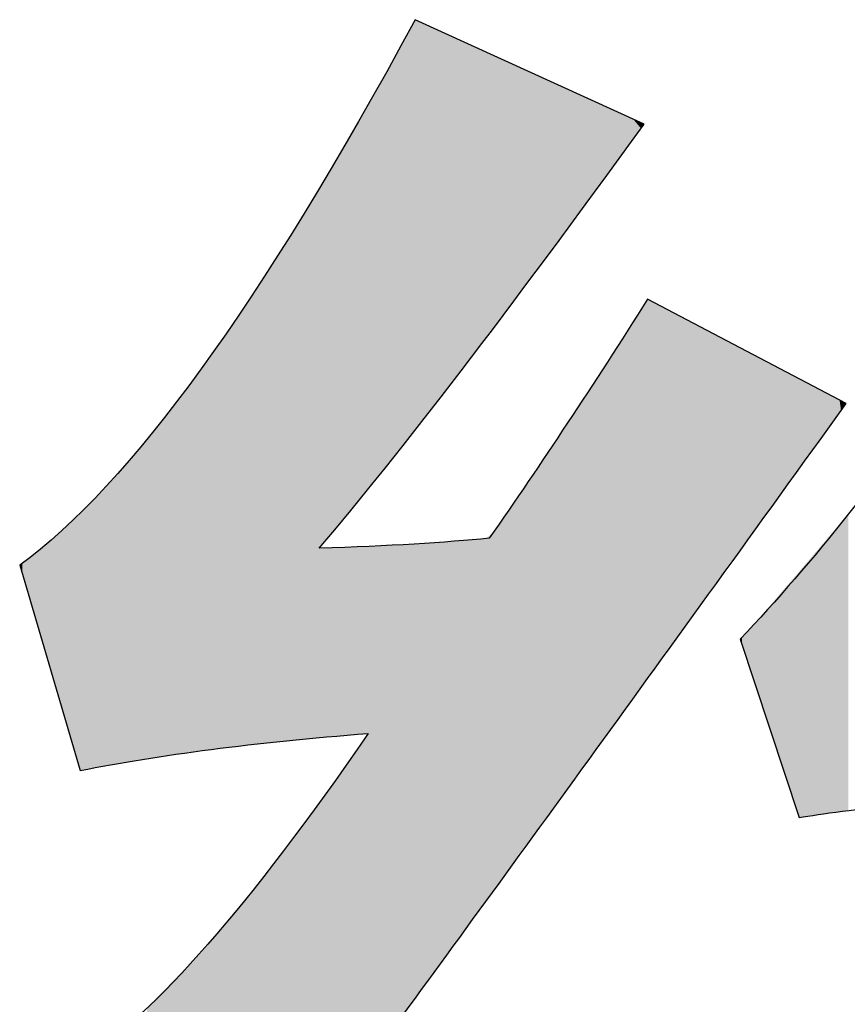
# Model space of a CAD drawing. Extents: x 68 to 125, y 76 to 211.
# Tile 38 of 89: x 68.36 to 69.54, y 196.67 to 198.08. Entities that reach past the tile are written whole.
import ezdxf

# ---------------------------------------------------------------- set-up
doc = ezdxf.new("R2010")
doc.units = 0
doc.layers.add('MAKE2D___U_53EF_U_89C1_U_0', color=7, linetype='CONTINUOUS')

# ---------------------------------------------------------------- blocks, each defined once
blk = doc.blocks.new('*U28')
at = {"layer": 'MAKE2D___U_53EF_U_89C1_U_0', "color": 252}
for points in [[(68.9212, 197.4922), (68.9037, 198.046), (68.9212, 198.078)], [(68.9238, 197.4956), (68.9212, 198.078), (68.9238, 198.0828)], [(68.9212, 197.4922), (68.9212, 198.078), (68.9238, 197.4956)], [(68.9238, 197.4956), (68.9238, 198.0828), (68.9239, 197.4957)], [(68.9239, 197.4957), (68.9238, 198.0828), (68.9239, 198.0827)], [(68.9239, 197.4957), (68.9239, 198.0827), (68.9243, 197.4962)], [(68.9243, 197.4962), (68.9239, 198.0827), (68.9243, 198.0825)], [(68.9243, 197.4962), (68.9243, 198.0825), (68.9295, 197.5029)], [(68.9295, 197.5029), (68.9243, 198.0825), (68.9295, 198.0802)], [(68.9295, 197.5029), (68.9295, 198.0802), (68.9386, 197.5146)], [(68.9386, 197.5146), (68.9295, 198.0802), (68.9386, 198.076)], [(68.9386, 197.5146), (68.9386, 198.076), (68.9509, 197.5303)], [(68.9509, 197.5303), (68.9386, 198.076), (68.9509, 198.0704)], [(68.9509, 197.5303), (68.9509, 198.0704), (68.9541, 197.5344)], [(68.9541, 197.5344), (68.9509, 198.0704), (68.9541, 198.069)], [(68.9541, 197.5344), (68.9541, 198.069), (68.9745, 197.5606)], [(68.9745, 197.5606), (68.9541, 198.069), (68.9745, 198.0597)], [(68.9745, 197.5606), (68.9745, 198.0597), (68.9817, 197.5698)], [(68.9817, 197.5698), (68.9745, 198.0597), (68.9817, 198.0564)], [(68.9817, 197.5698), (68.9817, 198.0564), (68.9895, 197.5799)], [(68.9895, 197.5799), (68.9817, 198.0564), (68.9895, 198.0528)], [(68.9032, 197.4692), (68.8934, 198.0275), (68.9032, 198.0451)], [(68.9037, 197.4698), (68.9032, 198.0451), (68.9037, 198.046)], [(68.9032, 197.4692), (68.9032, 198.0451), (68.9037, 197.4698)], [(68.9037, 197.4698), (68.9037, 198.046), (68.9212, 197.4922)], [(68.9895, 197.5799), (68.9895, 198.0528), (68.9927, 197.5841)], [(68.9927, 197.5841), (68.9895, 198.0528), (68.9927, 198.0514)], [(68.9927, 197.5841), (68.9927, 198.0514), (68.9934, 197.585)], [(68.9934, 197.585), (68.9927, 198.0514), (68.9934, 198.0511)], [(68.9934, 197.585), (68.9934, 198.0511), (69.0149, 197.6135)], [(69.0149, 197.6135), (68.9934, 198.0511), (69.0149, 198.0413)], [(68.8934, 197.4565), (68.8907, 198.0228), (68.8934, 198.0275)], [(68.8934, 197.4565), (68.8934, 198.0275), (68.9032, 197.4692)], [(69.0149, 197.6135), (69.0149, 198.0413), (69.0255, 197.6276)], [(69.0255, 197.6276), (69.0149, 198.0413), (69.0255, 198.0364)], [(69.0255, 197.6276), (69.0255, 198.0364), (69.0329, 197.6374)], [(69.0329, 197.6374), (69.0255, 198.0364), (69.0329, 198.033)], [(69.0329, 197.6374), (69.0329, 198.033), (69.0369, 197.6426)], [(69.0369, 197.6426), (69.0329, 198.033), (69.0369, 198.0312)], [(69.0369, 197.6426), (69.0369, 198.0312), (69.0422, 197.6497)], [(69.0422, 197.6497), (69.0369, 198.0312), (69.0422, 198.0288)], [(69.0422, 197.6497), (69.0422, 198.0288), (69.0825, 197.7031)], [(69.0825, 197.7031), (69.0422, 198.0288), (69.0825, 198.0104)], [(68.889, 197.4511), (68.883, 198.0091), (68.889, 198.0198)], [(68.8894, 197.4516), (68.889, 198.0198), (68.8894, 198.0205)], [(68.889, 197.4511), (68.889, 198.0198), (68.8894, 197.4516)], [(68.8907, 197.4532), (68.8894, 198.0205), (68.8907, 198.0228)], [(68.8894, 197.4516), (68.8894, 198.0205), (68.8907, 197.4532)], [(68.8907, 197.4532), (68.8907, 198.0228), (68.8934, 197.4565)], [(68.8815, 197.4418), (68.8713, 197.9884), (68.8815, 198.0064)], [(68.883, 197.4437), (68.8815, 198.0064), (68.883, 198.0091)], [(68.8815, 197.4418), (68.8815, 198.0064), (68.883, 197.4437)], [(68.883, 197.4437), (68.883, 198.0091), (68.889, 197.4511)], [(69.0825, 197.7031), (69.0825, 198.0104), (69.0857, 197.7073)], [(69.0857, 197.7073), (69.0825, 198.0104), (69.0857, 198.009)], [(69.0857, 197.7073), (69.0857, 198.009), (69.0884, 197.7109)], [(69.0884, 197.7109), (69.0857, 198.009), (69.0884, 198.0078)], [(69.0884, 197.7109), (69.0884, 198.0078), (69.0924, 197.7162)], [(69.0924, 197.7162), (69.0884, 198.0078), (69.0924, 198.0059)], [(69.0924, 197.7162), (69.0924, 198.0059), (69.097, 197.7223)], [(69.097, 197.7223), (69.0924, 198.0059), (69.097, 198.0038)], [(69.097, 197.7223), (69.097, 198.0038), (69.148, 197.7916)], [(69.148, 197.7916), (69.097, 198.0038), (69.148, 197.9806)], [(68.8713, 197.4293), (68.8553, 197.96), (68.8713, 197.9884)], [(68.8713, 197.4293), (68.8713, 197.9884), (68.8815, 197.4418)], [(69.148, 197.7916), (69.148, 197.9806), (69.16, 197.8079)], [(69.16, 197.8079), (69.148, 197.9806), (69.16, 197.9751)], [(69.16, 197.8079), (69.16, 197.9751), (69.1847, 197.8415)], [(69.1847, 197.8415), (69.16, 197.9751), (69.1847, 197.9638)], [(68.8553, 197.4096), (68.8503, 197.9511), (68.8553, 197.96)], [(68.8553, 197.4096), (68.8553, 197.96), (68.8713, 197.4293)], [(69.1847, 197.8415), (69.1847, 197.9638), (69.1947, 197.855)], [(69.1947, 197.855), (69.1847, 197.9638), (69.1947, 197.9593)], [(69.1947, 197.855), (69.1947, 197.9593), (69.2129, 197.8798)], [(69.2129, 197.8798), (69.1947, 197.9593), (69.2129, 197.951)], [(68.8487, 197.4015), (68.8365, 197.9265), (68.8487, 197.9482)], [(68.8503, 197.4035), (68.8487, 197.9482), (68.8503, 197.9511)], [(68.8487, 197.4015), (68.8487, 197.9482), (68.8503, 197.4035)], [(68.8503, 197.4035), (68.8503, 197.9511), (68.8553, 197.4096)], [(69.2129, 197.8798), (69.2129, 197.951), (69.2158, 197.8837)], [(69.2158, 197.8837), (69.2129, 197.951), (69.2158, 197.9497)], [(69.2158, 197.8837), (69.2158, 197.9497), (69.2248, 197.8961)], [(69.2248, 197.8961), (69.2158, 197.9497), (69.2248, 197.9456)], [(69.2248, 197.8961), (69.2248, 197.9456), (69.2303, 197.9036)], [(69.2303, 197.9036), (69.2248, 197.9456), (69.2303, 197.9431)], [(69.2303, 197.9036), (69.2303, 197.9431), (69.2349, 197.91)], [(69.2349, 197.91), (69.2303, 197.9431), (69.2349, 197.941)], [(69.2349, 197.91), (69.2349, 197.941), (69.2358, 197.9113)], [(69.2358, 197.9113), (69.2349, 197.941), (69.2358, 197.9405)], [(69.2358, 197.9113), (69.2358, 197.9405), (69.2472, 197.927)], [(69.2472, 197.927), (69.2358, 197.9405), (69.2472, 197.9353)], [(69.2472, 197.927), (69.2472, 197.9353), (69.2475, 197.9274)], [(69.2475, 197.9274), (69.2472, 197.9353), (69.2475, 197.9352)], [(69.2475, 197.9274), (69.2475, 197.9352), (69.2497, 197.9304)], [(69.2497, 197.9304), (69.2475, 197.9352), (69.2497, 197.9342)], [(69.2497, 197.9304), (69.2497, 197.9342), (69.2514, 197.9328)], [(69.2514, 197.9328), (69.2497, 197.9342), (69.2514, 197.9334)], [(69.2514, 197.9328), (69.2514, 197.9334), (69.2518, 197.9333)], [(68.8317, 197.3806), (68.8093, 197.8805), (68.8317, 197.9182)], [(68.8327, 197.3818), (68.8317, 197.9182), (68.8327, 197.9199)], [(68.8317, 197.3806), (68.8317, 197.9182), (68.8327, 197.3818)], [(68.8365, 197.3864), (68.8327, 197.9199), (68.8365, 197.9265)], [(68.8327, 197.3818), (68.8327, 197.9199), (68.8365, 197.3864)], [(68.8365, 197.3864), (68.8365, 197.9265), (68.8487, 197.4015)], [(68.8085, 197.352), (68.8002, 197.8653), (68.8085, 197.8792)], [(68.8093, 197.3529), (68.8085, 197.8792), (68.8093, 197.8805)], [(68.8085, 197.352), (68.8085, 197.8792), (68.8093, 197.3529)], [(68.8093, 197.3529), (68.8093, 197.8805), (68.8317, 197.3806)], [(68.7965, 197.3377), (68.7922, 197.8517), (68.7965, 197.8591)], [(68.8002, 197.3421), (68.7965, 197.8591), (68.8002, 197.8653)], [(68.7965, 197.3377), (68.7965, 197.8591), (68.8002, 197.3421)], [(68.8002, 197.3421), (68.8002, 197.8653), (68.8085, 197.352)], [(68.7881, 197.0544), (68.7788, 197.8293), (68.7881, 197.8448)], [(68.789, 197.3288), (68.7881, 197.8448), (68.789, 197.8465)], [(68.7881, 197.3256), (68.7881, 197.8448), (68.789, 197.3288)], [(68.7922, 197.3325), (68.789, 197.8465), (68.7922, 197.8517)], [(68.789, 197.3288), (68.789, 197.8465), (68.7922, 197.3325)], [(68.7922, 197.3325), (68.7922, 197.8517), (68.7965, 197.3377)], [(68.7788, 197.0534), (68.7645, 197.8052), (68.7788, 197.8293)], [(68.7788, 197.0534), (68.7788, 197.8293), (68.7881, 197.0544)], [(68.7645, 197.052), (68.7067, 197.7139), (68.7645, 197.8052)], [(68.7645, 197.052), (68.7645, 197.8052), (68.7788, 197.0534)], [(68.7067, 197.0462), (68.6985, 197.701), (68.7067, 197.7139)], [(68.7067, 197.0462), (68.7067, 197.7139), (68.7645, 197.052)], [(68.697, 197.0452), (68.6347, 197.6073), (68.697, 197.6988)], [(68.6976, 197.0453), (68.697, 197.6988), (68.6976, 197.6997)], [(68.697, 197.0452), (68.697, 197.6988), (68.6976, 197.0453)], [(68.6985, 197.0454), (68.6976, 197.6997), (68.6985, 197.701)], [(68.6976, 197.0453), (68.6976, 197.6997), (68.6985, 197.0454)], [(68.6985, 197.0454), (68.6985, 197.701), (68.7067, 197.0462)], [(69.2539, 197.1352), (69.2518, 197.6748), (69.2539, 197.6782)], [(69.2568, 197.1392), (69.2539, 197.6782), (69.2568, 197.6824)], [(69.2539, 197.1352), (69.2539, 197.6782), (69.2568, 197.1392)], [(69.2568, 197.1392), (69.2568, 197.6824), (69.2688, 197.1558)], [(69.2688, 197.1558), (69.2568, 197.6824), (69.2688, 197.6761)], [(69.2688, 197.1558), (69.2688, 197.6761), (69.2962, 197.1936)], [(69.2962, 197.1936), (69.2688, 197.6761), (69.2962, 197.6617)], [(69.2472, 197.126), (69.2358, 197.6498), (69.2472, 197.6677)], [(69.2475, 197.1264), (69.2472, 197.6677), (69.2475, 197.6682)], [(69.2472, 197.126), (69.2472, 197.6677), (69.2475, 197.1264)], [(69.2497, 197.1294), (69.2475, 197.6682), (69.2497, 197.6716)], [(69.2475, 197.1264), (69.2475, 197.6682), (69.2497, 197.1294)], [(69.2514, 197.1318), (69.2497, 197.6716), (69.2514, 197.6743)], [(69.2497, 197.1294), (69.2497, 197.6716), (69.2514, 197.1318)], [(69.2518, 197.1322), (69.2514, 197.6743), (69.2518, 197.6748)], [(69.2514, 197.1318), (69.2514, 197.6743), (69.2518, 197.1322)], [(69.2518, 197.1322), (69.2518, 197.6748), (69.2539, 197.1352)], [(69.2962, 197.1936), (69.2962, 197.6617), (69.3198, 197.2264)], [(69.3198, 197.2264), (69.2962, 197.6617), (69.3198, 197.6492)], [(69.2349, 197.109), (69.2303, 197.6411), (69.2349, 197.6483)], [(69.2358, 197.1102), (69.2349, 197.6483), (69.2358, 197.6498)], [(69.2349, 197.109), (69.2349, 197.6483), (69.2358, 197.1102)], [(69.2358, 197.1102), (69.2358, 197.6498), (69.2472, 197.126)], [(69.3198, 197.2264), (69.3198, 197.6492), (69.3343, 197.2464)], [(69.3343, 197.2464), (69.3198, 197.6492), (69.3343, 197.6416)], [(69.2248, 197.095), (69.2158, 197.6186), (69.2248, 197.6326)], [(69.2303, 197.1025), (69.2248, 197.6326), (69.2303, 197.6411)], [(69.2248, 197.095), (69.2248, 197.6326), (69.2303, 197.1025)], [(69.2303, 197.1025), (69.2303, 197.6411), (69.2349, 197.109)], [(69.3343, 197.2464), (69.3343, 197.6416), (69.3481, 197.2655)], [(69.3481, 197.2655), (69.3343, 197.6416), (69.3481, 197.6344)], [(69.3481, 197.2655), (69.3481, 197.6344), (69.3777, 197.3063)], [(69.3777, 197.3063), (69.3481, 197.6344), (69.3777, 197.6188)], [(69.2158, 197.0825), (69.2129, 197.6142), (69.2158, 197.6186)], [(69.2158, 197.0825), (69.2158, 197.6186), (69.2248, 197.095)], [(69.3777, 197.3063), (69.3777, 197.6188), (69.3894, 197.3225)], [(69.3894, 197.3225), (69.3777, 197.6188), (69.3894, 197.6127)], [(68.6347, 197.0376), (68.6258, 197.5952), (68.6347, 197.6073)], [(68.6347, 197.0376), (68.6347, 197.6073), (68.697, 197.0452)], [(69.2129, 197.0786), (69.1947, 197.5858), (69.2129, 197.6142)], [(69.2129, 197.0786), (69.2129, 197.6142), (69.2158, 197.0825)], [(69.3894, 197.3225), (69.3894, 197.6127), (69.3907, 197.3244)], [(69.3907, 197.3244), (69.3894, 197.6127), (69.3907, 197.612)], [(69.3907, 197.3244), (69.3907, 197.612), (69.3917, 197.3257)], [(69.3917, 197.3257), (69.3907, 197.612), (69.3917, 197.6115)], [(69.3917, 197.3257), (69.3917, 197.6115), (69.397, 197.3331)], [(69.397, 197.3331), (69.3917, 197.6115), (69.397, 197.6087)], [(69.397, 197.3331), (69.397, 197.6087), (69.4071, 197.3471)], [(69.4071, 197.3471), (69.397, 197.6087), (69.4071, 197.6034)], [(68.6258, 197.0365), (68.614, 197.5792), (68.6258, 197.5952)], [(68.6258, 197.0365), (68.6258, 197.5952), (68.6347, 197.0376)], [(69.4071, 197.3471), (69.4071, 197.6034), (69.4089, 197.3496)], [(69.4089, 197.3496), (69.4071, 197.6034), (69.4089, 197.6024)], [(69.4089, 197.3496), (69.4089, 197.6024), (69.412, 197.3539)], [(69.412, 197.3539), (69.4089, 197.6024), (69.412, 197.6008)], [(69.412, 197.3539), (69.412, 197.6008), (69.4197, 197.3646)], [(69.4197, 197.3646), (69.412, 197.6008), (69.4197, 197.5968)], [(69.4197, 197.3646), (69.4197, 197.5968), (69.4198, 197.3647)], [(69.4198, 197.3647), (69.4197, 197.5968), (69.4198, 197.5967)], [(69.4198, 197.3647), (69.4198, 197.5967), (69.4254, 197.3725)], [(69.4254, 197.3725), (69.4198, 197.5967), (69.4254, 197.5938)], [(69.4254, 197.3725), (69.4254, 197.5938), (69.4289, 197.3773)], [(69.4289, 197.3773), (69.4254, 197.5938), (69.4289, 197.5919)], [(69.4289, 197.3773), (69.4289, 197.5919), (69.4302, 197.3792)], [(69.4302, 197.3792), (69.4289, 197.5919), (69.4302, 197.5912)], [(69.4302, 197.3792), (69.4302, 197.5912), (69.4303, 197.3793)], [(69.4303, 197.3793), (69.4302, 197.5912), (69.4303, 197.5912)], [(69.4303, 197.3793), (69.4303, 197.5912), (69.4304, 197.3795)], [(69.4304, 197.3795), (69.4303, 197.5912), (69.4304, 197.5911)], [(69.4304, 197.3795), (69.4304, 197.5911), (69.4311, 197.3803)], [(69.4311, 197.3803), (69.4304, 197.5911), (69.4311, 197.5908)], [(69.4311, 197.3803), (69.4311, 197.5908), (69.4327, 197.3826)], [(69.4327, 197.3826), (69.4311, 197.5908), (69.4327, 197.5899)], [(68.614, 197.035), (68.6059, 197.5682), (68.614, 197.5792)], [(68.614, 197.035), (68.614, 197.5792), (68.6258, 197.0365)], [(69.1947, 197.0534), (69.1847, 197.5703), (69.1947, 197.5858)], [(69.1947, 197.0534), (69.1947, 197.5858), (69.2129, 197.0786)], [(69.4327, 197.3826), (69.4327, 197.5899), (69.4364, 197.3877)], [(69.4364, 197.3877), (69.4327, 197.5899), (69.4364, 197.588)], [(69.4364, 197.3877), (69.4364, 197.588), (69.4373, 197.389)], [(69.4373, 197.389), (69.4364, 197.588), (69.4373, 197.5875)], [(69.4373, 197.389), (69.4373, 197.5875), (69.4388, 197.391)], [(69.4388, 197.391), (69.4373, 197.5875), (69.4388, 197.5867)], [(69.4388, 197.391), (69.4388, 197.5867), (69.4395, 197.3921)], [(69.4395, 197.3921), (69.4388, 197.5867), (69.4395, 197.5863)], [(69.4395, 197.3921), (69.4395, 197.5863), (69.4469, 197.4023)], [(69.4469, 197.4023), (69.4395, 197.5863), (69.4469, 197.5825)], [(69.4469, 197.4023), (69.4469, 197.5825), (69.4589, 197.419)], [(69.4589, 197.419), (69.4469, 197.5825), (69.4589, 197.5761)], [(68.6059, 197.034), (68.5732, 197.5241), (68.6059, 197.5682)], [(68.6059, 197.034), (68.6059, 197.5682), (68.614, 197.035)], [(69.1847, 197.0397), (69.16, 197.5331), (69.1847, 197.5703)], [(69.1847, 197.0397), (69.1847, 197.5703), (69.1947, 197.0534)], [(69.4589, 197.419), (69.4589, 197.5761), (69.4681, 197.4317)], [(69.4681, 197.4317), (69.4589, 197.5761), (69.4681, 197.5713)], [(69.4681, 197.4317), (69.4681, 197.5713), (69.4694, 197.4334)], [(69.4694, 197.4334), (69.4681, 197.5713), (69.4694, 197.5707)], [(69.4694, 197.4334), (69.4694, 197.5707), (69.4731, 197.4386)], [(69.4731, 197.4386), (69.4694, 197.5707), (69.4731, 197.5687)], [(69.4731, 197.4386), (69.4731, 197.5687), (69.4751, 197.4414)], [(69.4751, 197.4414), (69.4731, 197.5687), (69.4751, 197.5676)], [(69.4751, 197.4414), (69.4751, 197.5676), (69.4863, 197.4569)], [(69.4863, 197.4569), (69.4751, 197.5676), (69.4863, 197.5618)], [(69.4863, 197.4569), (69.4863, 197.5618), (69.5063, 197.4846)], [(69.5063, 197.4846), (69.4863, 197.5618), (69.5063, 197.5513)], [(69.5063, 197.4846), (69.5063, 197.5513), (69.5098, 197.4895)], [(69.5098, 197.4895), (69.5063, 197.5513), (69.5098, 197.5494)], [(69.5098, 197.4895), (69.5098, 197.5494), (69.5101, 197.4899)], [(69.5101, 197.4899), (69.5098, 197.5494), (69.5101, 197.5493)], [(69.5101, 197.4899), (69.5101, 197.5493), (69.515, 197.4967)], [(69.515, 197.4967), (69.5101, 197.5493), (69.515, 197.5467)], [(69.515, 197.4967), (69.515, 197.5467), (69.5169, 197.4993)], [(69.5169, 197.4993), (69.515, 197.5467), (69.5169, 197.5457)], [(69.5169, 197.4993), (69.5169, 197.5457), (69.5249, 197.5104)], [(69.5249, 197.5104), (69.5169, 197.5457), (69.5249, 197.5415)], [(69.5249, 197.5104), (69.5249, 197.5415), (69.5317, 197.5198)], [(69.5317, 197.5198), (69.5249, 197.5415), (69.5317, 197.5379)], [(69.5317, 197.5198), (69.5317, 197.5379), (69.5338, 197.5227)], [(69.5338, 197.5227), (69.5317, 197.5379), (69.5338, 197.5368)], [(69.5338, 197.5227), (69.5338, 197.5368), (69.5412, 197.5329)], [(68.5732, 197.0291), (68.5653, 197.5143), (68.5732, 197.5241)], [(68.5732, 197.0291), (68.5732, 197.5241), (68.6059, 197.034)], [(69.16, 197.0056), (69.148, 197.515), (69.16, 197.5331)], [(69.16, 197.0056), (69.16, 197.5331), (69.1847, 197.0397)], [(68.5653, 197.0279), (68.5391, 197.4821), (68.5653, 197.5143)], [(68.5653, 197.0279), (68.5653, 197.5143), (68.5732, 197.0291)], [(69.148, 196.9891), (69.097, 197.4382), (69.148, 197.515)], [(69.148, 196.9891), (69.148, 197.515), (69.16, 197.0056)], [(68.5391, 197.024), (68.535, 197.4771), (68.5391, 197.4821)], [(68.5391, 197.024), (68.5391, 197.4821), (68.5653, 197.0279)], [(68.5298, 197.0226), (68.5213, 197.4603), (68.5298, 197.4708)], [(68.5312, 197.0228), (68.5298, 197.4708), (68.5312, 197.4724)], [(68.5298, 197.0226), (68.5298, 197.4708), (68.5312, 197.0228)], [(68.535, 197.0234), (68.5312, 197.4724), (68.535, 197.4771)], [(68.5312, 197.0228), (68.5312, 197.4724), (68.535, 197.0234)], [(68.535, 197.0234), (68.535, 197.4771), (68.5391, 197.024)], [(68.514, 197.02), (68.5081, 197.4449), (68.514, 197.4513)], [(68.5204, 197.0212), (68.514, 197.4513), (68.5204, 197.4592)], [(68.514, 197.02), (68.514, 197.4513), (68.5204, 197.0212)], [(68.5213, 197.0213), (68.5204, 197.4592), (68.5213, 197.4603)], [(68.5204, 197.0212), (68.5204, 197.4592), (68.5213, 197.0213)], [(68.5213, 197.0213), (68.5213, 197.4603), (68.5298, 197.0226)], [(68.5081, 197.0189), (68.4801, 197.4143), (68.5081, 197.4449)], [(68.5081, 197.0189), (68.5081, 197.4449), (68.514, 197.02)], [(69.097, 196.9188), (69.0924, 197.4312), (69.097, 197.4382)], [(69.097, 196.9188), (69.097, 197.4382), (69.148, 196.9891)], [(69.0857, 196.9031), (69.0825, 197.4166), (69.0857, 197.4211)], [(69.0884, 196.9069), (69.0857, 197.4211), (69.0884, 197.4252)], [(69.0857, 196.9031), (69.0857, 197.4211), (69.0884, 196.9069)], [(69.0924, 196.9124), (69.0884, 197.4252), (69.0924, 197.4312)], [(69.0884, 196.9069), (69.0884, 197.4252), (69.0924, 196.9124)], [(69.0924, 196.9124), (69.0924, 197.4312), (69.097, 196.9188)], [(68.4801, 197.0138), (68.4671, 197.4002), (68.4801, 197.4143)], [(68.4801, 197.0138), (68.4801, 197.4143), (68.5081, 197.0189)], [(69.0825, 196.8988), (69.0422, 197.3578), (69.0825, 197.4166)], [(69.0825, 196.8988), (69.0825, 197.4166), (69.0857, 196.9031)], [(68.4671, 197.0115), (68.4583, 197.3906), (68.4671, 197.4002)], [(68.4671, 197.0115), (68.4671, 197.4002), (68.4801, 197.0138)], [(68.4489, 197.0081), (68.4439, 197.3768), (68.4489, 197.3815)], [(68.4499, 197.0083), (68.4489, 197.3815), (68.4499, 197.3825)], [(68.4489, 197.0081), (68.4489, 197.3815), (68.4499, 197.0083)], [(68.4502, 197.0084), (68.4499, 197.3825), (68.4502, 197.3828)], [(68.4499, 197.0083), (68.4499, 197.3825), (68.4502, 197.0084)], [(68.4567, 197.0096), (68.4502, 197.3828), (68.4567, 197.3889)], [(68.4502, 197.0084), (68.4502, 197.3828), (68.4567, 197.0096)], [(68.457, 197.0096), (68.4567, 197.3889), (68.457, 197.3891)], [(68.4567, 197.0096), (68.4567, 197.3889), (68.457, 197.0096)], [(68.4583, 197.0099), (68.457, 197.3891), (68.4583, 197.3906)], [(68.457, 197.0096), (68.457, 197.3891), (68.4583, 197.0099)], [(68.4583, 197.0099), (68.4583, 197.3906), (68.4671, 197.0115)], [(68.4332, 197.0433), (68.422, 197.3561), (68.4332, 197.3667)], [(68.441, 197.017), (68.4332, 197.3667), (68.441, 197.374)], [(68.4332, 197.0433), (68.4332, 197.3667), (68.441, 197.017)], [(68.4439, 197.0072), (68.441, 197.374), (68.4439, 197.3768)], [(68.441, 197.017), (68.441, 197.374), (68.4439, 197.0072)], [(68.4439, 197.0072), (68.4439, 197.3768), (68.4489, 197.0081)], [(69.5412, 196.9495), (69.5338, 197.3624), (69.5412, 197.3711)], [(69.5444, 196.9499), (69.5412, 197.3711), (69.5444, 197.3748)], [(69.5412, 196.9495), (69.5412, 197.3711), (69.5444, 196.9499)], [(68.422, 197.0815), (68.4086, 197.3434), (68.422, 197.3561)], [(68.422, 197.0815), (68.422, 197.3561), (68.4332, 197.0433)], [(69.0422, 196.8435), (69.0369, 197.35), (69.0422, 197.3578)], [(69.0422, 196.8435), (69.0422, 197.3578), (69.0825, 196.8988)], [(69.5249, 196.9472), (69.5169, 197.3427), (69.5249, 197.352)], [(69.5317, 196.9482), (69.5249, 197.352), (69.5317, 197.36)], [(69.5249, 196.9472), (69.5249, 197.352), (69.5317, 196.9482)], [(69.5338, 196.9485), (69.5317, 197.36), (69.5338, 197.3624)], [(69.5317, 196.9482), (69.5317, 197.36), (69.5338, 196.9485)], [(69.5338, 196.9485), (69.5338, 197.3624), (69.5412, 196.9495)], [(68.4022, 197.1484), (68.3808, 197.3197), (68.4022, 197.3374)], [(68.4086, 197.1269), (68.4022, 197.3374), (68.4086, 197.3434)], [(68.4022, 197.1484), (68.4022, 197.3374), (68.4086, 197.1269)], [(68.4086, 197.1269), (68.4086, 197.3434), (68.422, 197.0815)], [(68.9927, 196.7754), (68.9895, 197.3364), (68.9927, 197.3366)], [(68.9934, 196.7763), (68.9927, 197.3366), (68.9934, 197.3367)], [(68.9927, 196.7754), (68.9927, 197.3366), (68.9934, 196.7763)], [(69.0149, 196.8059), (68.9934, 197.3367), (69.0149, 197.3386)], [(68.9934, 196.7763), (68.9934, 197.3367), (69.0149, 196.8059)], [(69.0255, 196.8205), (69.0149, 197.3386), (69.0255, 197.3396)], [(69.0149, 196.8059), (69.0149, 197.3386), (69.0255, 196.8205)], [(69.0329, 196.8307), (69.0255, 197.3396), (69.0329, 197.3464)], [(69.0255, 196.8205), (69.0255, 197.3396), (69.0329, 196.8307)], [(69.0369, 196.8361), (69.0329, 197.3464), (69.0369, 197.35)], [(69.0329, 196.8307), (69.0329, 197.3464), (69.0369, 196.8361)], [(69.0369, 196.8361), (69.0369, 197.35), (69.0422, 196.8435)], [(69.515, 196.9458), (69.5101, 197.3347), (69.515, 197.3405)], [(69.5169, 196.9461), (69.515, 197.3405), (69.5169, 197.3427)], [(69.515, 196.9458), (69.515, 197.3405), (69.5169, 196.9461)], [(69.5169, 196.9461), (69.5169, 197.3427), (69.5249, 196.9472)], [(68.789, 197.0545), (68.7881, 197.3256), (68.789, 197.3257)], [(68.7881, 197.0544), (68.7881, 197.3256), (68.789, 197.0545)], [(68.7922, 197.0548), (68.789, 197.3257), (68.7922, 197.3258)], [(68.789, 197.0545), (68.789, 197.3257), (68.7922, 197.0548)], [(68.7965, 197.0552), (68.7922, 197.3258), (68.7965, 197.3259)], [(68.7922, 197.0548), (68.7922, 197.3258), (68.7965, 197.0552)], [(68.8002, 197.0555), (68.7965, 197.3259), (68.8002, 197.326)], [(68.7965, 197.0552), (68.7965, 197.3259), (68.8002, 197.0555)], [(68.8085, 197.0562), (68.8002, 197.326), (68.8085, 197.3263)], [(68.8002, 197.0555), (68.8002, 197.326), (68.8085, 197.0562)], [(68.8093, 197.0563), (68.8085, 197.3263), (68.8093, 197.3264)], [(68.8085, 197.0562), (68.8085, 197.3263), (68.8093, 197.0563)], [(68.8317, 197.0582), (68.8093, 197.3264), (68.8317, 197.3272)], [(68.8093, 197.0563), (68.8093, 197.3264), (68.8317, 197.0582)], [(68.8327, 197.0583), (68.8317, 197.3272), (68.8327, 197.3273)], [(68.8317, 197.0582), (68.8317, 197.3272), (68.8327, 197.0583)], [(68.8365, 197.0586), (68.8327, 197.3273), (68.8365, 197.3274)], [(68.8327, 197.0583), (68.8327, 197.3273), (68.8365, 197.0586)], [(68.8487, 197.0597), (68.8365, 197.3274), (68.8487, 197.328)], [(68.8365, 197.0586), (68.8365, 197.3274), (68.8487, 197.0597)], [(68.8503, 197.0598), (68.8487, 197.328), (68.8503, 197.3281)], [(68.8487, 197.0597), (68.8487, 197.328), (68.8503, 197.0598)], [(68.8553, 197.0602), (68.8503, 197.3281), (68.8553, 197.3283)], [(68.8503, 197.0598), (68.8503, 197.3281), (68.8553, 197.0602)], [(68.8713, 196.3308), (68.8553, 197.3283), (68.8713, 197.329)], [(68.8553, 196.3292), (68.8553, 197.3283), (68.8713, 196.3308)], [(68.8815, 196.3318), (68.8713, 197.329), (68.8815, 197.3295)], [(68.8713, 196.3308), (68.8713, 197.329), (68.8815, 196.3318)], [(68.8815, 196.6229), (68.8815, 197.3295), (68.883, 196.6249)], [(68.883, 196.6249), (68.8815, 197.3295), (68.883, 197.3295)], [(68.889, 196.6332), (68.883, 197.3295), (68.889, 197.3298)], [(68.883, 196.6249), (68.883, 197.3295), (68.889, 196.6332)], [(68.889, 196.6332), (68.889, 197.3298), (68.8894, 196.6337)], [(68.8894, 196.6337), (68.889, 197.3298), (68.8894, 197.3298)], [(68.8907, 196.6355), (68.8894, 197.3298), (68.8907, 197.3299)], [(68.8894, 196.6337), (68.8894, 197.3298), (68.8907, 196.6355)], [(68.8934, 196.6392), (68.8907, 197.3299), (68.8934, 197.3301)], [(68.8907, 196.6355), (68.8907, 197.3299), (68.8934, 196.6392)], [(68.9032, 196.6527), (68.8934, 197.3301), (68.9032, 197.3307)], [(68.8934, 196.6392), (68.8934, 197.3301), (68.9032, 196.6527)], [(68.9037, 196.6534), (68.9032, 197.3307), (68.9037, 197.3308)], [(68.9032, 196.6527), (68.9032, 197.3307), (68.9037, 196.6534)], [(68.9212, 196.6773), (68.9037, 197.3308), (68.9212, 197.3319)], [(68.9037, 196.6534), (68.9037, 197.3308), (68.9212, 196.6773)], [(68.9238, 196.6809), (68.9212, 197.3319), (68.9238, 197.3321)], [(68.9212, 196.6773), (68.9212, 197.3319), (68.9238, 196.6809)], [(68.9238, 196.6809), (68.9238, 197.3321), (68.9239, 196.681)], [(68.9239, 196.681), (68.9238, 197.3321), (68.9239, 197.3321)], [(68.9239, 196.681), (68.9239, 197.3321), (68.9243, 196.6816)], [(68.9243, 196.6816), (68.9239, 197.3321), (68.9243, 197.3321)], [(68.9295, 196.6887), (68.9243, 197.3321), (68.9295, 197.3324)], [(68.9243, 196.6816), (68.9243, 197.3321), (68.9295, 196.6887)], [(68.9386, 196.7011), (68.9295, 197.3324), (68.9386, 197.333)], [(68.9295, 196.6887), (68.9295, 197.3324), (68.9386, 196.7011)], [(68.9509, 196.7179), (68.9386, 197.333), (68.9509, 197.3339)], [(68.9386, 196.7011), (68.9386, 197.333), (68.9509, 196.7179)], [(68.9541, 196.7224), (68.9509, 197.3339), (68.9541, 197.3341)], [(68.9509, 196.7179), (68.9509, 197.3339), (68.9541, 196.7224)], [(68.9745, 196.7504), (68.9541, 197.3341), (68.9745, 197.3354)], [(68.9541, 196.7224), (68.9541, 197.3341), (68.9745, 196.7504)], [(68.9817, 196.7603), (68.9745, 197.3354), (68.9817, 197.3359)], [(68.9745, 196.7504), (68.9745, 197.3354), (68.9817, 196.7603)], [(68.9895, 196.7711), (68.9817, 197.3359), (68.9895, 197.3364)], [(68.9817, 196.7603), (68.9817, 197.3359), (68.9895, 196.7711)], [(68.9895, 196.7711), (68.9895, 197.3364), (68.9927, 196.7754)], [(69.5063, 196.9446), (69.4863, 197.3069), (69.5063, 197.3303)], [(69.5098, 196.9451), (69.5063, 197.3303), (69.5098, 197.3344)], [(69.5063, 196.9446), (69.5063, 197.3303), (69.5098, 196.9451)], [(69.5101, 196.9452), (69.5098, 197.3344), (69.5101, 197.3347)], [(69.5098, 196.9451), (69.5098, 197.3344), (69.5101, 196.9452)], [(69.5101, 196.9452), (69.5101, 197.3347), (69.515, 196.9458)], [(68.3691, 197.2605), (68.3626, 197.3055), (68.3691, 197.3105)], [(68.3757, 197.2384), (68.3691, 197.3105), (68.3757, 197.3155)], [(68.3691, 197.2605), (68.3691, 197.3105), (68.3757, 197.2384)], [(68.3808, 197.221), (68.3757, 197.3155), (68.3808, 197.3197)], [(68.3757, 197.2384), (68.3757, 197.3155), (68.3808, 197.221)], [(68.3808, 197.221), (68.3808, 197.3197), (68.4022, 197.1484)], [(68.3608, 197.2888), (68.3571, 197.3012), (68.3608, 197.3041)], [(68.3626, 197.2826), (68.3608, 197.3041), (68.3626, 197.3055)], [(68.3608, 197.2888), (68.3608, 197.3041), (68.3626, 197.2826)], [(68.3626, 197.2826), (68.3626, 197.3055), (68.3691, 197.2605)], [(69.4863, 196.9419), (69.4751, 197.2938), (69.4863, 197.3069)], [(69.4863, 196.9419), (69.4863, 197.3069), (69.5063, 196.9446)], [(69.4681, 196.9565), (69.4589, 197.2749), (69.4681, 197.2856)], [(69.4694, 196.9527), (69.4681, 197.2856), (69.4694, 197.2871)], [(69.4681, 196.9565), (69.4681, 197.2856), (69.4694, 196.9527)], [(69.4731, 196.9413), (69.4694, 197.2871), (69.4731, 197.2914)], [(69.4694, 196.9527), (69.4694, 197.2871), (69.4731, 196.9413)], [(69.4751, 196.94), (69.4731, 197.2914), (69.4751, 197.2938)], [(69.4731, 196.9413), (69.4731, 197.2914), (69.4751, 196.94)], [(69.4751, 196.94), (69.4751, 197.2938), (69.4863, 196.9419)], [(69.4589, 196.9842), (69.4469, 197.2608), (69.4589, 197.2749)], [(69.4589, 196.9842), (69.4589, 197.2749), (69.4681, 196.9565)], [(69.4395, 197.043), (69.4388, 197.2513), (69.4395, 197.2522)], [(69.4469, 197.0206), (69.4395, 197.2522), (69.4469, 197.2608)], [(69.4395, 197.043), (69.4395, 197.2522), (69.4469, 197.0206)], [(69.4469, 197.0206), (69.4469, 197.2608), (69.4589, 196.9842)], [(69.4289, 197.0752), (69.4254, 197.2356), (69.4289, 197.2397)], [(69.4302, 197.0711), (69.4289, 197.2397), (69.4302, 197.2413)], [(69.4289, 197.0752), (69.4289, 197.2397), (69.4302, 197.0711)], [(69.4303, 197.0709), (69.4302, 197.2413), (69.4303, 197.2414)], [(69.4302, 197.0711), (69.4302, 197.2413), (69.4303, 197.0709)], [(69.4304, 197.0705), (69.4303, 197.2414), (69.4304, 197.2415)], [(69.4303, 197.0709), (69.4303, 197.2414), (69.4304, 197.0705)], [(69.4311, 197.0686), (69.4304, 197.2415), (69.4311, 197.2423)], [(69.4304, 197.0705), (69.4304, 197.2415), (69.4311, 197.0686)], [(69.4327, 197.0637), (69.4311, 197.2423), (69.4327, 197.2441)], [(69.4311, 197.0686), (69.4311, 197.2423), (69.4327, 197.0637)], [(69.4364, 197.0526), (69.4327, 197.2441), (69.4364, 197.2484)], [(69.4327, 197.0637), (69.4327, 197.2441), (69.4364, 197.0526)], [(69.4373, 197.0497), (69.4364, 197.2484), (69.4373, 197.2496)], [(69.4364, 197.0526), (69.4364, 197.2484), (69.4373, 197.0497)], [(69.4388, 197.0453), (69.4373, 197.2496), (69.4388, 197.2513)], [(69.4373, 197.0497), (69.4373, 197.2496), (69.4388, 197.0453)], [(69.4388, 197.0453), (69.4388, 197.2513), (69.4395, 197.043)], [(69.4197, 197.103), (69.412, 197.22), (69.4197, 197.2289)], [(69.4198, 197.1028), (69.4197, 197.2289), (69.4198, 197.229)], [(69.4197, 197.103), (69.4197, 197.2289), (69.4198, 197.1028)], [(69.4254, 197.0858), (69.4198, 197.229), (69.4254, 197.2356)], [(69.4198, 197.1028), (69.4198, 197.229), (69.4254, 197.0858)], [(69.4254, 197.0858), (69.4254, 197.2356), (69.4289, 197.0752)], [(69.4071, 197.1411), (69.397, 197.2036), (69.4071, 197.2144)], [(69.4089, 197.1357), (69.4071, 197.2144), (69.4089, 197.2163)], [(69.4071, 197.1411), (69.4071, 197.2144), (69.4089, 197.1357)], [(69.412, 197.1263), (69.4089, 197.2163), (69.412, 197.22)], [(69.4089, 197.1357), (69.4089, 197.2163), (69.412, 197.1263)], [(69.412, 197.1263), (69.412, 197.22), (69.4197, 197.103)], [(69.3907, 197.1909), (69.3894, 197.1949), (69.3907, 197.1966)], [(69.3917, 197.1879), (69.3907, 197.1966), (69.3917, 197.1979)], [(69.3907, 197.1909), (69.3907, 197.1966), (69.3917, 197.1879)], [(69.397, 197.1717), (69.3917, 197.1979), (69.397, 197.2036)], [(69.3917, 197.1879), (69.3917, 197.1979), (69.397, 197.1717)], [(69.397, 197.1717), (69.397, 197.2036), (69.4071, 197.1411)], [(68.8553, 196.3292), (68.8503, 197.0516), (68.8553, 197.0602)], [(68.8487, 196.3285), (68.8365, 197.0317), (68.8487, 197.0493)], [(68.8503, 196.3287), (68.8487, 197.0493), (68.8503, 197.0516)], [(68.8487, 196.3285), (68.8487, 197.0493), (68.8503, 196.3287)], [(68.8503, 196.3287), (68.8503, 197.0516), (68.8553, 196.3292)], [(68.8327, 196.3269), (68.8317, 197.025), (68.8327, 197.0264)], [(68.8365, 196.3273), (68.8327, 197.0264), (68.8365, 197.0317)], [(68.8327, 196.3269), (68.8327, 197.0264), (68.8365, 196.3273)], [(68.8365, 196.3273), (68.8365, 197.0317), (68.8487, 196.3285)], [(68.8317, 196.3268), (68.8093, 196.9931), (68.8317, 197.025)], [(68.8317, 196.3268), (68.8317, 197.025), (68.8327, 196.3269)], [(68.8085, 196.3244), (68.8002, 196.9809), (68.8085, 196.992)], [(68.8093, 196.3245), (68.8085, 196.992), (68.8093, 196.9931)], [(68.8085, 196.3244), (68.8085, 196.992), (68.8093, 196.3245)], [(68.8093, 196.3245), (68.8093, 196.9931), (68.8317, 196.3268)], [(68.7922, 196.3227), (68.789, 196.9659), (68.7922, 196.9701)], [(68.7965, 196.3232), (68.7922, 196.9701), (68.7965, 196.976)], [(68.7922, 196.3227), (68.7922, 196.9701), (68.7965, 196.3232)], [(68.8002, 196.3236), (68.7965, 196.976), (68.8002, 196.9809)], [(68.7965, 196.3232), (68.7965, 196.976), (68.8002, 196.3236)], [(68.8002, 196.3236), (68.8002, 196.9809), (68.8085, 196.3244)], [(68.7881, 196.3223), (68.7788, 196.9522), (68.7881, 196.9646)], [(68.789, 196.3224), (68.7881, 196.9646), (68.789, 196.9659)], [(68.7881, 196.3223), (68.7881, 196.9646), (68.789, 196.3224)], [(68.789, 196.3224), (68.789, 196.9659), (68.7922, 196.3227)], [(68.7788, 196.3214), (68.7645, 196.9329), (68.7788, 196.9522)], [(68.7788, 196.3214), (68.7788, 196.9522), (68.7881, 196.3223)], [(68.7645, 196.3198), (68.7067, 196.8553), (68.7645, 196.9329)], [(68.7645, 196.3198), (68.7645, 196.9329), (68.7788, 196.3214)], [(68.697, 196.3121), (68.6347, 196.7689), (68.697, 196.8436)], [(68.6976, 196.3121), (68.697, 196.8436), (68.6976, 196.8444)], [(68.697, 196.3121), (68.697, 196.8436), (68.6976, 196.3121)], [(68.6985, 196.3122), (68.6976, 196.8444), (68.6985, 196.8454)], [(68.6976, 196.3121), (68.6976, 196.8444), (68.6985, 196.3122)], [(68.7067, 196.3132), (68.6985, 196.8454), (68.7067, 196.8553)], [(68.6985, 196.3122), (68.6985, 196.8454), (68.7067, 196.3132)], [(68.7067, 196.3132), (68.7067, 196.8553), (68.7645, 196.3198)], [(68.6258, 196.3028), (68.614, 196.744), (68.6258, 196.7582)], [(68.6347, 196.304), (68.6258, 196.7582), (68.6347, 196.7689)], [(68.6258, 196.3028), (68.6258, 196.7582), (68.6347, 196.304)], [(68.6347, 196.304), (68.6347, 196.7689), (68.697, 196.3121)], [(68.6059, 196.2998), (68.5732, 196.7023), (68.6059, 196.7357)], [(68.614, 196.3011), (68.6059, 196.7357), (68.614, 196.744)], [(68.6059, 196.2998), (68.6059, 196.7357), (68.614, 196.3011)], [(68.614, 196.3011), (68.614, 196.744), (68.6258, 196.3028)], [(68.5732, 196.2949), (68.5653, 196.6942), (68.5732, 196.7023)], [(68.5732, 196.2949), (68.5732, 196.7023), (68.6059, 196.2998)], [(68.5653, 196.2937), (68.5391, 196.6673), (68.5653, 196.6942)], [(68.5653, 196.2937), (68.5653, 196.6942), (68.5732, 196.2949)]]:
    blk.add_solid(points, dxfattribs=at)
blk = doc.blocks.new('BLOCK_3')
at = {"layer": 'MAKE2D___U_53EF_U_89C1_U_0'}
for points in [[(69.5412, 197.5329), (69.284, 197.176), (69.0637, 196.8722), (68.8804, 196.6214), (68.9527, 196.6229), (69.1393, 196.6343), (69.4399, 196.6552), (69.4351, 196.5812), (69.4318, 196.4879), (69.4302, 196.3754), (68.9832, 196.3449), (68.685, 196.316), (68.5355, 196.2886), (68.5355, 196.2886), (68.4487, 196.5949), (68.4487, 196.5949), (68.55, 196.6576), (68.6859, 196.8127), (68.8563, 197.0603), (68.6938, 197.0474), (68.5564, 197.0298), (68.4439, 197.0072), (68.4439, 197.0072), (68.3571, 197.3014), (68.3571, 197.3014), (68.5147, 197.4156), (68.7035, 197.6761), (68.9238, 198.0828), (68.9238, 198.0828), (69.2518, 197.9333), (69.2518, 197.9333), (69.0573, 197.6647), (68.9021, 197.4622), (68.7863, 197.3256), (68.8861, 197.3288), (68.9672, 197.3337), (69.0299, 197.34), (69.1038, 197.4462), (69.1794, 197.5603), (69.2566, 197.6825), (69.2566, 197.6825), (69.5412, 197.5329), (69.5412, 197.5329)], [(70.5661, 196.3609), (70.1304, 196.3561), (69.8104, 196.3392), (69.6063, 196.3103), (69.6063, 196.3103), (69.5098, 196.6166), (69.5098, 196.6166), (69.6095, 196.6729), (69.7405, 196.7959), (69.9029, 196.9855), (69.6795, 196.9662), (69.5363, 196.9509), (69.4736, 196.9397), (69.4736, 196.9397), (69.3892, 197.1953), (69.3892, 197.1953), (69.5999, 197.4172), (69.7952, 197.709), (69.9753, 198.0707), (69.9753, 198.0707), (70.3008, 197.9357), (70.3008, 197.9357), (70.1401, 197.6978), (69.9768, 197.4718), (69.8113, 197.2581), (69.9029, 197.2613), (70.0081, 197.2644), (70.1272, 197.2677), (70.2076, 197.3738), (70.2936, 197.4928), (70.3852, 197.6246), (70.3852, 197.6246), (70.6963, 197.4582), (70.6963, 197.4582), (70.4633, 197.164), (70.2173, 196.8867), (69.9584, 196.6262), (70.148, 196.6326), (70.3571, 196.6398), (70.5854, 196.6479), (70.5757, 196.553), (70.5693, 196.4574), (70.5661, 196.3609)]]:
    blk.add_open_spline(points, degree=3, knots=[0, 0, 0, 0, 1, 1, 1, 2, 2, 2, 3, 3, 3, 4, 4, 4, 5, 5, 5, 6, 6, 6, 7, 7, 7, 8, 8, 8, 9, 9, 9, 10, 10, 10, 11, 11, 11, 12, 12, 12, 13, 13, 13, 14, 14, 14, 14], dxfattribs=at)
at = {"layer": 'MAKE2D___U_53EF_U_89C1_U_0', "color": 252}
blk.add_blockref('*U28', (0, 0), dxfattribs=at)

msp = doc.modelspace()

# ---------------------------------------------------------------- block references
at = {"layer": 'MAKE2D___U_53EF_U_89C1_U_0'}
msp.add_blockref('BLOCK_3', (0, 0), dxfattribs=at)

doc.saveas('drawing.dxf')
